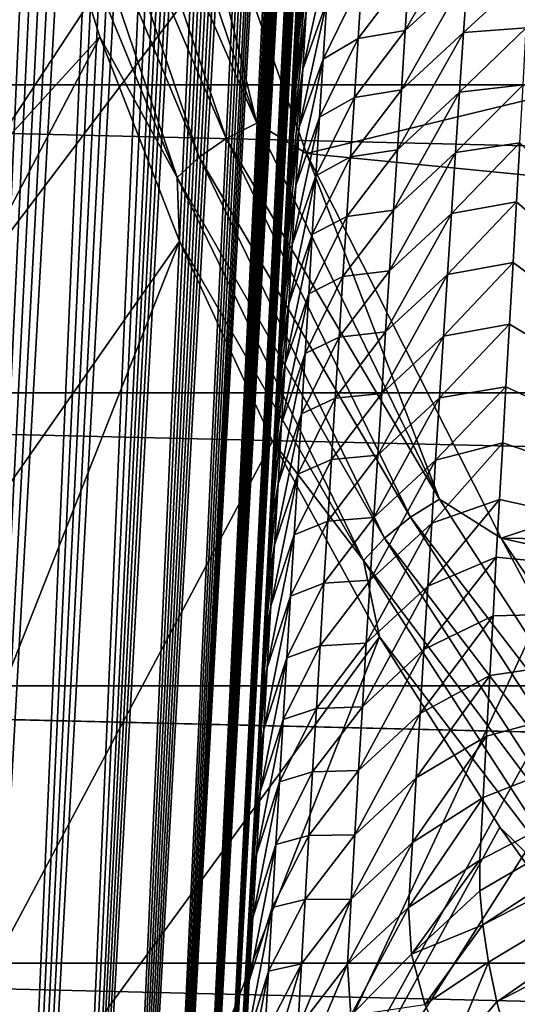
# Model space of a CAD drawing. Header units: metres. Extents: x -109 to 109, y -315 to 32.
# Tile 68 of 256: x -92.27 to -90.55, y -25.02 to -21.62. Entities that reach past the tile are written whole.
import ezdxf

# ---------------------------------------------------------------- set-up
doc = ezdxf.new("R2010")
doc.units = ezdxf.units.M
doc.layers.add('solid_K244242000C74_AAA', color=7, linetype='CONTINUOUS')

msp = doc.modelspace()

# ---------------------------------------------------------------- linework, layer by layer
at = {"layer": 'solid_K244242000C74_AAA'}
for points in [[(-90.014534, -22.251757, 20.432003), (-90.658249, -20.978737, 21.323381), (-90.015274, -8.867943, 1.320608)], [(-98.604401, -21.076445, -78.325066), (-96.500862, -23.082167, -78.325066), (-87.988182, -12.127944, -73.288864)], [(-96.500862, -23.082167, -78.325066), (-87.314743, -12.732114, -73.288864), (-87.988182, -12.127944, -73.288864)], [(-96.500862, -23.082167, -78.325066), (-94.216202, -24.878853, -78.325066), (-87.314743, -12.732114, -73.288864)], [(-94.216202, -24.878853, -78.325066), (-86.609581, -13.298938, -73.288864), (-87.314743, -12.732114, -73.288864)], [(-94.216202, -24.878853, -78.325066), (-85.874763, -13.826756, -73.288864), (-86.609581, -13.298938, -73.288864)], [(-94.216202, -24.878853, -78.325066), (-91.771088, -26.450235, -78.325066), (-85.874763, -13.826756, -73.288864)], [(-91.771088, -26.450235, -78.325066), (-85.11245, -14.314016, -73.288864), (-85.874763, -13.826756, -73.288864)], [(-92.734749, -31.987024, 68.056053), (-91.775185, -13.923113, 41.181446), (-91.827324, -13.924171, 40.906372)], [(-92.734749, -31.987024, 68.056053), (-91.724617, -13.929534, 41.470112), (-91.775185, -13.923113, 41.181446)], [(-92.734749, -31.987024, 68.056053), (-91.827324, -13.924171, 40.906372), (-91.880943, -13.932295, 40.644512)], [(-92.734749, -31.987024, 68.056053), (-92.481003, -31.324652, 68.355843), (-91.724617, -13.929534, 41.470112)], [(-92.734749, -31.987024, 68.056053), (-91.880943, -13.932295, 40.644512), (-91.935974, -13.947186, 40.395546)], [(-92.734749, -31.987024, 68.056053), (-91.935974, -13.947186, 40.395546), (-91.992386, -13.968916, 40.159569)], [(-92.481003, -31.324652, 68.355843), (-91.675644, -13.94329, 41.772221), (-91.724617, -13.929534, 41.470112)], [(-92.481003, -31.324652, 68.355843), (-91.628342, -13.96501, 42.088528), (-91.675644, -13.94329, 41.772221)], [(-93.016327, -32.620781, 67.739182), (-91.992386, -13.968916, 40.159569), (-92.049995, -13.996799, 39.936111)], [(-93.016327, -32.620781, 67.739182), (-92.734749, -31.987024, 68.056053), (-91.992386, -13.968916, 40.159569)], [(-92.481003, -31.324652, 68.355843), (-91.582748, -13.994642, 42.418934), (-91.628342, -13.96501, 42.088528)], [(-93.016327, -32.620781, 67.739182), (-92.049995, -13.996799, 39.936111), (-92.108826, -14.031004, 39.725166)], [(-92.481003, -31.324652, 68.355843), (-91.53891, -14.032505, 42.763851), (-91.582748, -13.994642, 42.418934)], [(-93.016327, -32.620781, 67.739182), (-92.108826, -14.031004, 39.725166), (-92.168648, -14.071029, 39.52668)], [(-92.481003, -31.324652, 68.355843), (-92.255585, -30.633236, 68.637871), (-91.53891, -14.032505, 42.763851)], [(-92.255585, -30.633236, 68.637871), (-91.496902, -14.079169, 43.123989), (-91.53891, -14.032505, 42.763851)], [(-93.016327, -32.620781, 67.739182), (-92.168648, -14.071029, 39.52668), (-92.229248, -14.116401, 39.340569)], [(-92.255585, -30.633236, 68.637871), (-91.456734, -14.134421, 43.499065), (-91.496902, -14.079169, 43.123989)], [(-93.016327, -32.620781, 67.739182), (-92.229248, -14.116401, 39.340569), (-92.290634, -14.167296, 39.166855)], [(-92.255585, -30.633236, 68.637871), (-91.431023, -14.176423, 43.757919), (-91.456734, -14.134421, 43.499065)], [(-92.255585, -30.633236, 68.637871), (-91.406189, -14.222763, 44.024078), (-91.431023, -14.176423, 43.757919)], [(-92.255585, -30.633236, 68.637871), (-91.382217, -14.273176, 44.297199), (-91.406189, -14.222763, 44.024078)], [(-92.255585, -30.633236, 68.637871), (-91.359131, -14.327918, 44.577595), (-91.382217, -14.273176, 44.297199)], [(-92.255585, -30.633236, 68.637871), (-92.059273, -29.912788, 68.90123), (-91.359131, -14.327918, 44.577595)], [(-92.059273, -29.912788, 68.90123), (-91.336975, -14.38732, 44.865688), (-91.359131, -14.327918, 44.577595)], [(-91.771088, -26.450235, -78.325066), (-84.324875, -14.759292, -73.288864), (-85.11245, -14.314016, -73.288864)], [(-92.059273, -29.912788, 68.90123), (-91.31575, -14.45146, 45.161579), (-91.336975, -14.38732, 44.865688)], [(-92.059273, -29.912788, 68.90123), (-91.295448, -14.520084, 45.464935), (-91.31575, -14.45146, 45.161579)], [(-92.059273, -29.912788, 68.90123), (-91.2761, -14.593557, 45.776207), (-91.295448, -14.520084, 45.464935)], [(-92.059273, -29.912788, 68.90123), (-91.257744, -14.672276, 46.095867), (-91.2761, -14.593557, 45.776207)], [(-92.059273, -29.912788, 68.90123), (-91.240379, -14.756166, 46.423832), (-91.257744, -14.672276, 46.095867)], [(-92.059273, -29.912788, 68.90123), (-91.224007, -14.845071, 46.759903), (-91.240379, -14.756166, 46.423832)], [(-91.771088, -26.450235, -78.325066), (-89.187675, -27.782076, -78.325066), (-84.324875, -14.759292, -73.288864)], [(-92.059273, -29.912788, 68.90123), (-91.892899, -29.163418, 69.145096), (-91.224007, -14.845071, 46.759903)], [(-91.892899, -29.163418, 69.145096), (-91.208656, -14.939462, 47.104622), (-91.224007, -14.845071, 46.759903)], [(-91.892899, -29.163418, 69.145096), (-91.194374, -15.039802, 47.458508), (-91.208656, -14.939462, 47.104622)], [(-91.892899, -29.163418, 69.145096), (-91.181137, -15.145789, 47.821236), (-91.194374, -15.039802, 47.458508)], [(-91.892899, -29.163418, 69.145096), (-91.168953, -15.257475, 48.192837), (-91.181137, -15.145789, 47.821236)], [(-91.892899, -29.163418, 69.145096), (-91.160538, -15.345319, 48.477726), (-91.168953, -15.257475, 48.192837)], [(-91.892899, -29.163418, 69.145096), (-91.152771, -15.436923, 48.7682), (-91.160538, -15.345319, 48.477726)], [(-91.892899, -29.163418, 69.145096), (-91.145638, -15.532283, 49.064262), (-91.152771, -15.436923, 48.7682)], [(-91.892899, -29.163418, 69.145096), (-91.757271, -28.384418, 69.368095), (-91.145638, -15.532283, 49.064262)], [(-91.757271, -28.384418, 69.368095), (-91.139114, -15.631063, 49.365555), (-91.145638, -15.532283, 49.064262)], [(-91.757271, -28.384418, 69.368095), (-91.133224, -15.733521, 49.672329), (-91.139114, -15.631063, 49.365555)], [(-91.757271, -28.384418, 69.368095), (-91.127998, -15.83994, 49.984875), (-91.133224, -15.733521, 49.672329)], [(-91.757271, -28.384418, 69.368095), (-91.123444, -15.950604, 50.303474), (-91.127998, -15.83994, 49.984875)], [(-91.757271, -28.384418, 69.368095), (-91.119576, -16.065567, 50.628185), (-91.123444, -15.950604, 50.303474)], [(-91.757271, -28.384418, 69.368095), (-91.116341, -16.184387, 50.958572), (-91.119576, -16.065567, 50.628185)], [(-91.757271, -28.384418, 69.368095), (-91.113777, -16.307348, 51.294899), (-91.116341, -16.184387, 50.958572)], [(-91.757271, -28.384418, 69.368095), (-91.1119, -16.43479, 51.637482), (-91.113777, -16.307348, 51.294899)], [(-91.757271, -28.384418, 69.368095), (-91.110741, -16.567055, 51.986637), (-91.1119, -16.43479, 51.637482)], [(-91.757271, -28.384418, 69.368095), (-91.653458, -27.576309, 69.569267), (-91.110741, -16.567055, 51.986637)], [(-91.653458, -27.576309, 69.569267), (-91.110298, -16.704269, 52.342491), (-91.110741, -16.567055, 51.986637)], [(-91.653458, -27.576309, 69.569267), (-91.110527, -16.845873, 52.704533), (-91.110298, -16.704269, 52.342491)], [(-91.653458, -27.576309, 69.569267), (-91.111435, -16.992165, 53.073009), (-91.110527, -16.845873, 52.704533)], [(-91.653458, -27.576309, 69.569267), (-91.113068, -17.143559, 53.448288), (-91.111435, -16.992165, 53.073009)], [(-91.653458, -27.576309, 69.569267), (-91.114906, -17.268625, 53.753639), (-91.113068, -17.143559, 53.448288)], [(-91.653458, -27.576309, 69.569267), (-91.117233, -17.397423, 54.063744), (-91.114906, -17.268625, 53.753639)], [(-91.653458, -27.576309, 69.569267), (-91.12001, -17.529573, 54.378288), (-91.117233, -17.397423, 54.063744)], [(-91.653458, -27.576309, 69.569267), (-91.123222, -17.664953, 54.697159), (-91.12001, -17.529573, 54.378288)], [(-91.653458, -27.576309, 69.569267), (-91.126892, -17.803816, 55.020565), (-91.123222, -17.664953, 54.697159)], [(-91.653458, -27.576309, 69.569267), (-91.131035, -17.946421, 55.348701), (-91.126892, -17.803816, 55.020565)], [(-91.653458, -27.576309, 69.569267), (-91.582436, -26.737772, 69.746635), (-91.131035, -17.946421, 55.348701)], [(-91.582436, -26.737772, 69.746635), (-91.135658, -18.093023, 55.681778), (-91.131035, -17.946421, 55.348701)], [(-91.582436, -26.737772, 69.746635), (-91.140778, -18.243883, 56.019997), (-91.135658, -18.093023, 55.681778)], [(-91.582436, -26.737772, 69.746635), (-91.146378, -18.398901, 56.363289), (-91.140778, -18.243883, 56.019997)], [(-91.582436, -26.737772, 69.746635), (-91.15242, -18.557556, 56.711258), (-91.146378, -18.398901, 56.363289)], [(-91.582436, -26.737772, 69.746635), (-91.158913, -18.720135, 57.064106), (-91.15242, -18.557556, 56.711258)], [(-91.582436, -26.737772, 69.746635), (-91.165878, -18.886953, 57.422062), (-91.158913, -18.720135, 57.064106)], [(-91.582436, -26.737772, 69.746635), (-91.173325, -19.058327, 57.785355), (-91.165878, -18.886953, 57.422062)], [(-91.582436, -26.737772, 69.746635), (-91.181259, -19.234573, 58.154213), (-91.173325, -19.058327, 57.785355)], [(-91.582436, -26.737772, 69.746635), (-91.189705, -19.415878, 58.528782), (-91.181259, -19.234573, 58.154213)], [(-91.582436, -26.737772, 69.746635), (-91.197067, -19.570248, 58.844875), (-91.189705, -19.415878, 58.528782)], [(-91.582436, -26.737772, 69.746635), (-91.204742, -19.72765, 59.164597), (-91.197067, -19.570248, 58.844875)], [(-91.582436, -26.737772, 69.746635), (-91.21273, -19.888309, 59.488091), (-91.204742, -19.72765, 59.164597)], [(-91.582436, -26.737772, 69.746635), (-91.221046, -20.05246, 59.815506), (-91.21273, -19.888309, 59.488091)], [(-91.582436, -26.737772, 69.746635), (-91.229683, -20.220325, 60.146992), (-91.221046, -20.05246, 59.815506)], [(-91.582436, -26.737772, 69.746635), (-91.545441, -25.870241, 69.89946), (-91.229683, -20.220325, 60.146992)], [(-91.545441, -25.870241, 69.89946), (-91.238663, -20.392138, 60.4827), (-91.229683, -20.220325, 60.146992)], [(-94.699112, -24.639879, 29.074095), (-92.398438, -20.231138, 24.183578), (-92.221962, -20.957876, 23.674713)], [(-91.545441, -25.870241, 69.89946), (-91.247986, -20.568121, 60.822777), (-91.238663, -20.392138, 60.4827)], [(-91.545441, -25.870241, 69.89946), (-91.257629, -20.748011, 61.167065), (-91.247986, -20.568121, 60.822777)], [(-92.019791, -20.668493, 23.561768), (-91.911057, -20.625063, 23.54147), (-91.453949, -21.973667, 22.597166)], [(-91.453949, -21.973667, 22.597166), (-91.911057, -20.625063, 23.54147), (-91.76889, -20.694929, 23.475344)], [(-92.115875, -20.724039, 23.604221), (-92.019791, -20.668493, 23.561768), (-91.559456, -22.026613, 22.610802)], [(-91.559456, -22.026613, 22.610802), (-92.019791, -20.668493, 23.561768), (-91.453949, -21.973667, 22.597166)], [(-91.281967, -22.078428, 22.506607), (-91.76889, -20.694929, 23.475344), (-88.246117, -21.340343, 23.02342)], [(-91.453949, -21.973667, 22.597166), (-91.76889, -20.694929, 23.475344), (-91.281967, -22.078428, 22.506607)], [(-100.418877, -20.725933, -83.82), (-52.58112, -20.725933, -83.82), (-53.594254, -21.840445, -83.82)], [(-100.418877, -20.725933, -83.82), (-53.594254, -21.840445, -83.82), (-99.405746, -21.840445, -83.82)], [(-92.193893, -20.788565, 23.666433), (-92.115875, -20.724039, 23.604221), (-91.652695, -22.090567, 22.647367)], [(-91.652695, -22.090567, 22.647367), (-92.115875, -20.724039, 23.604221), (-91.559456, -22.026613, 22.610802)], [(-91.545441, -25.870241, 69.89946), (-91.267563, -20.931282, 61.515236), (-91.257629, -20.748011, 61.167065)], [(-91.728401, -22.161921, 22.704798), (-92.221962, -20.957876, 23.674713), (-92.193893, -20.788565, 23.666433)], [(-91.728401, -22.161921, 22.704798), (-92.193893, -20.788565, 23.666433), (-91.652695, -22.090567, 22.647367)], [(-91.545441, -25.870241, 69.89946), (-91.277794, -21.118212, 61.867451), (-91.267563, -20.931282, 61.515236)], [(-94.699112, -24.639879, 29.074095), (-92.221962, -20.957876, 23.674713), (-91.996025, -21.675364, 23.172321)], [(-91.728401, -22.161921, 22.704798), (-91.996025, -21.675364, 23.172321), (-92.221962, -20.957876, 23.674713)], [(-90.631042, -21.138788, 21.568554), (-90.658249, -20.978737, 21.323381), (-90.014534, -22.251757, 20.432003)], [(-91.545441, -25.870241, 69.89946), (-91.288322, -21.309092, 62.223881), (-91.277794, -21.118212, 61.867451)], [(-89.988564, -22.409361, 20.678888), (-90.631042, -21.138788, 21.568554), (-90.014534, -22.251757, 20.432003)], [(-90.550369, -21.277218, 21.81547), (-90.631042, -21.138788, 21.568554), (-89.988564, -22.409361, 20.678888)], [(-90.940346, -21.65275, 65.26487), (-90.724655, -21.453588, 65.388771), (-90.710602, -21.24914, 65.028755)], [(-90.926697, -21.448368, 64.905693), (-90.940346, -21.65275, 65.26487), (-90.710602, -21.24914, 65.028755)], [(-91.545441, -25.870241, 69.89946), (-91.299171, -21.50421, 62.58469), (-91.288322, -21.309092, 62.223881)], [(-91.281967, -22.078428, 22.506607), (-88.246117, -21.340343, 23.02342), (-87.670311, -22.43379, 22.257782)], [(-91.294922, -21.786774, 63.749054), (-91.211548, -21.552599, 63.959408), (-91.199158, -21.354408, 63.603004)], [(-91.283058, -21.587435, 63.390369), (-91.294922, -21.786774, 63.749054), (-91.199158, -21.354408, 63.603004)], [(-91.271301, -21.389507, 63.030918), (-91.308723, -21.675047, 62.897575), (-91.31852, -21.849394, 63.213905)], [(-91.271301, -21.389507, 63.030918), (-91.31852, -21.849394, 63.213905), (-91.283058, -21.587435, 63.390369)], [(-91.271301, -21.389507, 63.030918), (-91.299171, -21.50421, 62.58469), (-91.308723, -21.675047, 62.897575)], [(-91.103203, -21.680292, 64.776756), (-90.940346, -21.65275, 65.26487), (-90.926697, -21.448368, 64.905693)], [(-91.090073, -21.477758, 64.418236), (-91.103203, -21.680292, 64.776756), (-90.926697, -21.448368, 64.905693)], [(-91.090073, -21.477758, 64.418236), (-91.211548, -21.552599, 63.959408), (-91.223999, -21.752172, 64.315048)], [(-91.090073, -21.477758, 64.418236), (-91.223999, -21.752172, 64.315048), (-91.103203, -21.680292, 64.776756)], [(-90.953979, -21.858532, 65.623238), (-90.738686, -21.659454, 65.747955), (-90.724655, -21.453588, 65.388771)], [(-90.940346, -21.65275, 65.26487), (-90.953979, -21.858532, 65.623238), (-90.724655, -21.453588, 65.388771)], [(-90.738686, -21.659454, 65.747955), (-90.522507, -21.643999, 66.083862), (-90.512161, -21.451445, 65.745117)], [(-90.724655, -21.453588, 65.388771), (-90.738686, -21.659454, 65.747955), (-90.512161, -21.451445, 65.745117)], [(-91.545441, -25.870241, 69.89946), (-91.308723, -21.675047, 62.897575), (-91.299171, -21.50421, 62.58469)], [(-91.306877, -21.987514, 64.106972), (-91.223999, -21.752172, 64.315048), (-91.211548, -21.552599, 63.959408)], [(-91.294922, -21.786774, 63.749054), (-91.306877, -21.987514, 64.106972), (-91.211548, -21.552599, 63.959408)], [(-91.283058, -21.587435, 63.390369), (-91.31852, -21.849394, 63.213905), (-91.328552, -22.027433, 63.533794)], [(-91.283058, -21.587435, 63.390369), (-91.328552, -22.027433, 63.533794), (-91.294922, -21.786774, 63.749054)], [(-91.116364, -21.88422, 65.134483), (-90.953979, -21.858532, 65.623238), (-90.940346, -21.65275, 65.26487)], [(-91.103203, -21.680292, 64.776756), (-91.116364, -21.88422, 65.134483), (-90.940346, -21.65275, 65.26487)], [(-90.752686, -21.866728, 66.106316), (-90.533234, -21.840519, 66.426193), (-90.522507, -21.643999, 66.083862)], [(-90.738686, -21.659454, 65.747955), (-90.752686, -21.866728, 66.106316), (-90.522507, -21.643999, 66.083862)], [(-94.283287, -26.043947, 28.090956), (-94.699112, -24.639879, 29.074095), (-91.996025, -21.675364, 23.172321)], [(-94.283287, -26.043947, 28.090956), (-91.996025, -21.675364, 23.172321), (-91.721329, -22.381346, 22.677988)], [(-91.728401, -22.161921, 22.704798), (-91.721329, -22.381346, 22.677988), (-91.996025, -21.675364, 23.172321)], [(-91.545441, -25.870241, 69.89946), (-91.31852, -21.849394, 63.213905), (-91.308723, -21.675047, 62.897575)], [(-91.103203, -21.680292, 64.776756), (-91.223999, -21.752172, 64.315048), (-91.236511, -21.953119, 64.669914)], [(-91.103203, -21.680292, 64.776756), (-91.236511, -21.953119, 64.669914), (-91.116364, -21.88422, 65.134483)], [(-90.967606, -22.065706, 65.980789), (-90.752686, -21.866728, 66.106316), (-90.738686, -21.659454, 65.747955)], [(-90.953979, -21.858532, 65.623238), (-90.967606, -22.065706, 65.980789), (-90.738686, -21.659454, 65.747955)], [(-91.318916, -22.189648, 64.464119), (-91.236511, -21.953119, 64.669914), (-91.223999, -21.752172, 64.315048)], [(-91.306877, -21.987514, 64.106972), (-91.318916, -22.189648, 64.464119), (-91.223999, -21.752172, 64.315048)], [(-91.294922, -21.786774, 63.749054), (-91.328552, -22.027433, 63.533794), (-91.338814, -22.208961, 63.857136)], [(-91.294922, -21.786774, 63.749054), (-91.338814, -22.208961, 63.857136), (-91.306877, -21.987514, 64.106972)], [(-99.405746, -21.840445, -83.82), (-53.594254, -21.840445, -83.82), (-54.659698, -22.90588, -83.82)], [(-99.405746, -21.840445, -83.82), (-54.659698, -22.90588, -83.82), (-98.340302, -22.90588, -83.82)], [(-91.545441, -25.870241, 69.89946), (-91.328552, -22.027433, 63.533794), (-91.31852, -21.849394, 63.213905)], [(-91.129532, -22.089531, 65.491409), (-90.967606, -22.065706, 65.980789), (-90.953979, -21.858532, 65.623238)], [(-91.116364, -21.88422, 65.134483), (-91.129532, -22.089531, 65.491409), (-90.953979, -21.858532, 65.623238)], [(-90.76664, -22.075397, 66.463844), (-90.544373, -22.041174, 66.772224), (-90.533234, -21.840519, 66.426193)], [(-90.752686, -21.866728, 66.106316), (-90.76664, -22.075397, 66.463844), (-90.533234, -21.840519, 66.426193)], [(-91.116364, -21.88422, 65.134483), (-91.236511, -21.953119, 64.669914), (-91.249069, -22.15543, 65.02401)], [(-91.116364, -21.88422, 65.134483), (-91.249069, -22.15543, 65.02401), (-91.129532, -22.089531, 65.491409)], [(-90.981209, -22.274261, 66.337524), (-90.76664, -22.075397, 66.463844), (-90.752686, -21.866728, 66.106316)], [(-90.967606, -22.065706, 65.980789), (-90.981209, -22.274261, 66.337524), (-90.752686, -21.866728, 66.106316)], [(-91.331024, -22.393162, 64.820496), (-91.249069, -22.15543, 65.02401), (-91.236511, -21.953119, 64.669914)], [(-91.318916, -22.189648, 64.464119), (-91.331024, -22.393162, 64.820496), (-91.236511, -21.953119, 64.669914)], [(-91.559456, -22.026613, 22.610802), (-91.453949, -21.973667, 22.597166), (-90.821526, -23.273884, 21.686745)], [(-90.821526, -23.273884, 21.686745), (-91.453949, -21.973667, 22.597166), (-91.281967, -22.078428, 22.506607)], [(-91.306877, -21.987514, 64.106972), (-91.338814, -22.208961, 63.857136), (-91.349274, -22.393377, 64.183601)], [(-91.306877, -21.987514, 64.106972), (-91.349274, -22.393377, 64.183601), (-91.318916, -22.189648, 64.464119)], [(-91.652695, -22.090567, 22.647367), (-91.559456, -22.026613, 22.610802), (-90.922569, -23.336002, 21.693956)], [(-90.922569, -23.336002, 21.693956), (-91.559456, -22.026613, 22.610802), (-90.821526, -23.273884, 21.686745)], [(-91.545441, -25.870241, 69.89946), (-91.338814, -22.208961, 63.857136), (-91.328552, -22.027433, 63.533794)], [(-90.78054, -22.285454, 66.820549), (-90.555954, -22.246119, 67.122086), (-90.544373, -22.041174, 66.772224)], [(-90.76664, -22.075397, 66.463844), (-90.78054, -22.285454, 66.820549), (-90.544373, -22.041174, 66.772224)], [(-90.544373, -22.041174, 66.772224), (-90.555954, -22.246119, 67.122086), (-88.974266, -23.635891, 71.424561)], [(-91.728401, -22.161921, 22.704798), (-91.652695, -22.090567, 22.647367), (-91.011864, -23.408064, 21.724846)], [(-91.011864, -23.408064, 21.724846), (-91.652695, -22.090567, 22.647367), (-90.922569, -23.336002, 21.693956)], [(-90.609039, -23.408249, 21.575459), (-91.281967, -22.078428, 22.506607), (-87.670311, -22.43379, 22.257782)], [(-90.821526, -23.273884, 21.686745), (-91.281967, -22.078428, 22.506607), (-90.609039, -23.408249, 21.575459)], [(-91.129532, -22.089531, 65.491409), (-91.249069, -22.15543, 65.02401), (-91.261658, -22.359093, 65.377335)], [(-91.129532, -22.089531, 65.491409), (-91.261658, -22.359093, 65.377335), (-91.142708, -22.296217, 65.847542)], [(-91.142708, -22.296217, 65.847542), (-90.981209, -22.274261, 66.337524), (-90.967606, -22.065706, 65.980789)], [(-91.129532, -22.089531, 65.491409), (-91.142708, -22.296217, 65.847542), (-90.967606, -22.065706, 65.980789)], [(-90.994774, -22.484188, 66.693451), (-90.78054, -22.285454, 66.820549), (-90.76664, -22.075397, 66.463844)], [(-90.981209, -22.274261, 66.337524), (-90.994774, -22.484188, 66.693451), (-90.76664, -22.075397, 66.463844)], [(-91.084366, -23.485998, 21.777668), (-91.721329, -22.381346, 22.677988), (-91.728401, -22.161921, 22.704798)], [(-91.084366, -23.485998, 21.777668), (-91.728401, -22.161921, 22.704798), (-91.011864, -23.408064, 21.724846)], [(-91.343201, -22.598047, 65.176094), (-91.261658, -22.359093, 65.377335), (-91.249069, -22.15543, 65.02401)], [(-91.331024, -22.393162, 64.820496), (-91.343201, -22.598047, 65.176094), (-91.249069, -22.15543, 65.02401)], [(-91.318916, -22.189648, 64.464119), (-91.349274, -22.393377, 64.183601), (-91.35994, -22.580889, 64.513298)], [(-91.318916, -22.189648, 64.464119), (-91.35994, -22.580889, 64.513298), (-91.331024, -22.393162, 64.820496)], [(-91.545441, -25.870241, 69.89946), (-91.349274, -22.393377, 64.183601), (-91.338814, -22.208961, 63.857136)], [(-90.794388, -22.496889, 67.176422), (-90.567856, -22.455164, 67.475487), (-90.555954, -22.246119, 67.122086)], [(-90.78054, -22.285454, 66.820549), (-90.794388, -22.496889, 67.176422), (-90.555954, -22.246119, 67.122086)], [(-90.555954, -22.246119, 67.122086), (-90.567856, -22.455164, 67.475487), (-88.974266, -23.635891, 71.424561)], [(-91.142708, -22.296217, 65.847542), (-91.261658, -22.359093, 65.377335), (-91.274284, -22.564098, 65.729889)], [(-91.142708, -22.296217, 65.847542), (-91.274284, -22.564098, 65.729889), (-91.155891, -22.504267, 66.202881)], [(-91.155891, -22.504267, 66.202881), (-90.994774, -22.484188, 66.693451), (-90.981209, -22.274261, 66.337524)], [(-91.142708, -22.296217, 65.847542), (-91.155891, -22.504267, 66.202881), (-90.981209, -22.274261, 66.337524)], [(-91.008308, -22.695478, 67.048561), (-90.794388, -22.496889, 67.176422), (-90.78054, -22.285454, 66.820549)], [(-90.994774, -22.484188, 66.693451), (-91.008308, -22.695478, 67.048561), (-90.78054, -22.285454, 66.820549)], [(-91.355438, -22.804295, 65.530914), (-91.274284, -22.564098, 65.729889), (-91.261658, -22.359093, 65.377335)], [(-91.343201, -22.598047, 65.176094), (-91.355438, -22.804295, 65.530914), (-91.261658, -22.359093, 65.377335)], [(-93.706413, -27.409283, 27.134937), (-94.283287, -26.043947, 28.090956), (-91.721329, -22.381346, 22.677988)], [(-93.706413, -27.409283, 27.134937), (-91.721329, -22.381346, 22.677988), (-91.398743, -23.073599, 22.193266)], [(-91.084366, -23.485998, 21.777668), (-91.398743, -23.073599, 22.193266), (-91.721329, -22.381346, 22.677988)], [(-91.545441, -25.870241, 69.89946), (-91.35994, -22.580889, 64.513298), (-91.349274, -22.393377, 64.183601)], [(-91.331024, -22.393162, 64.820496), (-91.35994, -22.580889, 64.513298), (-91.370811, -22.77173, 64.846336)], [(-91.331024, -22.393162, 64.820496), (-91.370811, -22.77173, 64.846336), (-91.343201, -22.598047, 65.176094)], [(-90.609039, -23.408249, 21.575459), (-87.670311, -22.43379, 22.257782), (-86.943535, -23.464947, 21.535757)], [(-90.808174, -22.709696, 67.531464), (-90.580002, -22.668228, 67.832245), (-90.567856, -22.455164, 67.475487)], [(-90.794388, -22.496889, 67.176422), (-90.808174, -22.709696, 67.531464), (-90.567856, -22.455164, 67.475487)], [(-90.567856, -22.455164, 67.475487), (-90.580002, -22.668228, 67.832245), (-88.974266, -23.635891, 71.424561)], [(-91.155891, -22.504267, 66.202881), (-91.274284, -22.564098, 65.729889), (-91.286934, -22.770437, 66.081665)], [(-91.155891, -22.504267, 66.202881), (-91.286934, -22.770437, 66.081665), (-91.16906, -22.713671, 66.557419)], [(-91.16906, -22.713671, 66.557419), (-91.008308, -22.695478, 67.048561), (-90.994774, -22.484188, 66.693451)], [(-91.155891, -22.504267, 66.202881), (-91.16906, -22.713671, 66.557419), (-90.994774, -22.484188, 66.693451)], [(-91.021797, -22.908123, 67.402855), (-90.808174, -22.709696, 67.531464), (-90.794388, -22.496889, 67.176422)], [(-91.008308, -22.695478, 67.048561), (-91.021797, -22.908123, 67.402855), (-90.794388, -22.496889, 67.176422)], [(-91.367729, -23.011892, 65.884964), (-91.286934, -22.770437, 66.081665), (-91.274284, -22.564098, 65.729889)], [(-91.355438, -22.804295, 65.530914), (-91.367729, -23.011892, 65.884964), (-91.274284, -22.564098, 65.729889)], [(-91.545441, -25.870241, 69.89946), (-91.370811, -22.77173, 64.846336), (-91.35994, -22.580889, 64.513298)], [(-91.343201, -22.598047, 65.176094), (-91.370811, -22.77173, 64.846336), (-91.381889, -22.966141, 65.182846)], [(-91.343201, -22.598047, 65.176094), (-91.381889, -22.966141, 65.182846), (-91.355438, -22.804295, 65.530914)], [(-90.821892, -22.92387, 67.885674), (-90.592369, -22.885342, 68.192345), (-90.580002, -22.668228, 67.832245)], [(-90.808174, -22.709696, 67.531464), (-90.821892, -22.92387, 67.885674), (-90.580002, -22.668228, 67.832245)], [(-90.580002, -22.668228, 67.832245), (-90.592369, -22.885342, 68.192345), (-88.974266, -23.635891, 71.424561)], [(-91.182213, -22.924419, 66.911156), (-91.021797, -22.908123, 67.402855), (-91.008308, -22.695478, 67.048561)], [(-91.16906, -22.713671, 66.557419), (-91.182213, -22.924419, 66.911156), (-91.008308, -22.695478, 67.048561)], [(-91.03524, -23.122118, 67.756332), (-90.821892, -22.92387, 67.885674), (-90.808174, -22.709696, 67.531464)], [(-91.021797, -22.908123, 67.402855), (-91.03524, -23.122118, 67.756332), (-90.808174, -22.709696, 67.531464)], [(-91.16906, -22.713671, 66.557419), (-91.286934, -22.770437, 66.081665), (-91.299591, -22.9781, 66.432671)], [(-91.16906, -22.713671, 66.557419), (-91.299591, -22.9781, 66.432671), (-91.182213, -22.924419, 66.911156)], [(-91.545441, -25.870241, 69.89946), (-91.381889, -22.966141, 65.182846), (-91.370811, -22.77173, 64.846336)], [(-91.380058, -23.220833, 66.238235), (-91.299591, -22.9781, 66.432671), (-91.286934, -22.770437, 66.081665)], [(-91.367729, -23.011892, 65.884964), (-91.380058, -23.220833, 66.238235), (-91.286934, -22.770437, 66.081665)], [(-91.355438, -22.804295, 65.530914), (-91.381889, -22.966141, 65.182846), (-91.393196, -23.164356, 65.522942)], [(-91.355438, -22.804295, 65.530914), (-91.393196, -23.164356, 65.522942), (-91.367729, -23.011892, 65.884964)], [(-98.340302, -22.90588, -83.82), (-54.659698, -22.90588, -83.82), (-55.774109, -23.918919, -83.82)], [(-98.340302, -22.90588, -83.82), (-55.774109, -23.918919, -83.82), (-97.225891, -23.918919, -83.82)], [(-91.195343, -23.136509, 67.264091), (-91.03524, -23.122118, 67.756332), (-91.021797, -22.908123, 67.402855)], [(-91.182213, -22.924419, 66.911156), (-91.195343, -23.136509, 67.264091), (-91.021797, -22.908123, 67.402855)], [(-90.835541, -23.139402, 68.239052), (-90.603363, -23.078669, 68.510162), (-90.592369, -22.885342, 68.192345)], [(-90.821892, -22.92387, 67.885674), (-90.835541, -23.139402, 68.239052), (-90.592369, -22.885342, 68.192345)], [(-90.592369, -22.885342, 68.192345), (-90.603363, -23.078669, 68.510162), (-88.974266, -23.635891, 71.424561)], [(-91.182213, -22.924419, 66.911156), (-91.299591, -22.9781, 66.432671), (-91.312263, -23.187077, 66.782898)], [(-91.182213, -22.924419, 66.911156), (-91.312263, -23.187077, 66.782898), (-91.195343, -23.136509, 67.264091)], [(-91.04863, -23.33746, 68.108994), (-90.835541, -23.139402, 68.239052), (-90.821892, -22.92387, 67.885674)], [(-91.03524, -23.122118, 67.756332), (-91.04863, -23.33746, 68.108994), (-90.821892, -22.92387, 67.885674)], [(-91.545441, -25.870241, 69.89946), (-91.393196, -23.164356, 65.522942), (-91.381889, -22.966141, 65.182846)], [(-91.392418, -23.431105, 66.590721), (-91.312263, -23.187077, 66.782898), (-91.299591, -22.9781, 66.432671)], [(-91.380058, -23.220833, 66.238235), (-91.392418, -23.431105, 66.590721), (-91.299591, -22.9781, 66.432671)], [(-91.367729, -23.011892, 65.884964), (-91.393196, -23.164356, 65.522942), (-91.404724, -23.366611, 65.866753)], [(-91.367729, -23.011892, 65.884964), (-91.404724, -23.366611, 65.866753), (-91.380058, -23.220833, 66.238235)], [(-93.706413, -27.409283, 27.134937), (-91.398743, -23.073599, 22.193266), (-91.029282, -23.749949, 21.719683)], [(-91.084366, -23.485998, 21.777668), (-91.029282, -23.749949, 21.719683), (-91.398743, -23.073599, 22.193266)], [(-90.849113, -23.356289, 68.591599), (-90.614479, -23.275148, 68.83049), (-90.603363, -23.078669, 68.510162)], [(-90.835541, -23.139402, 68.239052), (-90.849113, -23.356289, 68.591599), (-90.603363, -23.078669, 68.510162)], [(-90.603363, -23.078669, 68.510162), (-90.614479, -23.275148, 68.83049), (-88.974266, -23.635891, 71.424561)], [(-91.195343, -23.136509, 67.264091), (-91.312263, -23.187077, 66.782898), (-91.324936, -23.397364, 67.132347)], [(-91.195343, -23.136509, 67.264091), (-91.324936, -23.397364, 67.132347), (-91.20845, -23.34993, 67.616219)], [(-91.20845, -23.34993, 67.616219), (-91.04863, -23.33746, 68.108994), (-91.03524, -23.122118, 67.756332)], [(-91.195343, -23.136509, 67.264091), (-91.20845, -23.34993, 67.616219), (-91.03524, -23.122118, 67.756332)], [(-91.061966, -23.554138, 68.460823), (-90.849113, -23.356289, 68.591599), (-90.835541, -23.139402, 68.239052)], [(-91.04863, -23.33746, 68.108994), (-91.061966, -23.554138, 68.460823), (-90.835541, -23.139402, 68.239052)], [(-91.545441, -25.870241, 69.89946), (-91.404724, -23.366611, 65.866753), (-91.393196, -23.164356, 65.522942)], [(-91.404808, -23.642702, 66.942421), (-91.324936, -23.397364, 67.132347), (-91.312263, -23.187077, 66.782898)], [(-91.392418, -23.431105, 66.590721), (-91.404808, -23.642702, 66.942421), (-91.312263, -23.187077, 66.782898)], [(-91.380058, -23.220833, 66.238235), (-91.404724, -23.366611, 65.866753), (-91.416481, -23.573143, 66.214378)], [(-91.380058, -23.220833, 66.238235), (-91.416481, -23.573143, 66.214378), (-91.392418, -23.431105, 66.590721)], [(-90.922569, -23.336002, 21.693956), (-90.821526, -23.273884, 21.686745), (-90.021194, -24.510466, 20.820881)], [(-90.862602, -23.574526, 68.943306), (-90.625725, -23.474804, 69.153328), (-90.614479, -23.275148, 68.83049)], [(-90.849113, -23.356289, 68.591599), (-90.862602, -23.574526, 68.943306), (-90.614479, -23.275148, 68.83049)], [(-90.021194, -24.510466, 20.820881), (-90.821526, -23.273884, 21.686745), (-90.609039, -23.408249, 21.575459)], [(-90.614479, -23.275148, 68.83049), (-90.625725, -23.474804, 69.153328), (-88.974266, -23.635891, 71.424561)], [(-91.20845, -23.34993, 67.616219), (-91.324936, -23.397364, 67.132347), (-91.337608, -23.608953, 67.48101)], [(-91.20845, -23.34993, 67.616219), (-91.337608, -23.608953, 67.48101), (-91.221535, -23.564678, 67.967545)], [(-91.221535, -23.564678, 67.967545), (-91.061966, -23.554138, 68.460823), (-91.04863, -23.33746, 68.108994)], [(-91.20845, -23.34993, 67.616219), (-91.221535, -23.564678, 67.967545), (-91.04863, -23.33746, 68.108994)], [(-91.075241, -23.772148, 68.811836), (-90.862602, -23.574526, 68.943306), (-90.849113, -23.356289, 68.591599)], [(-91.061966, -23.554138, 68.460823), (-91.075241, -23.772148, 68.811836), (-90.849113, -23.356289, 68.591599)], [(-91.011864, -23.408064, 21.724846), (-90.922569, -23.336002, 21.693956), (-90.116592, -24.581308, 20.821983)], [(-90.116592, -24.581308, 20.821983), (-90.922569, -23.336002, 21.693956), (-90.021194, -24.510466, 20.820881)], [(-91.545441, -25.870241, 69.89946), (-91.416481, -23.573143, 66.214378), (-91.404724, -23.366611, 65.866753)], [(-91.417229, -23.855621, 67.293335), (-91.337608, -23.608953, 67.48101), (-91.324936, -23.397364, 67.132347)], [(-91.404808, -23.642702, 66.942421), (-91.417229, -23.855621, 67.293335), (-91.324936, -23.397364, 67.132347)], [(-91.084366, -23.485998, 21.777668), (-91.011864, -23.408064, 21.724846), (-90.200897, -24.661079, 20.847475)], [(-90.200897, -24.661079, 20.847475), (-91.011864, -23.408064, 21.724846), (-90.116592, -24.581308, 20.821983)], [(-90.609039, -23.408249, 21.575459), (-86.943535, -23.464947, 21.535757), (-86.075653, -24.419889, 20.8671)], [(-89.758789, -24.667532, 20.693697), (-90.609039, -23.408249, 21.575459), (-86.075653, -24.419889, 20.8671)], [(-90.021194, -24.510466, 20.820881), (-90.609039, -23.408249, 21.575459), (-89.758789, -24.667532, 20.693697)], [(-91.392418, -23.431105, 66.590721), (-91.416481, -23.573143, 66.214378), (-91.428467, -23.784187, 66.565964)], [(-91.392418, -23.431105, 66.590721), (-91.428467, -23.784187, 66.565964), (-91.404808, -23.642702, 66.942421)], [(-90.269341, -24.745275, 20.895914), (-91.029282, -23.749949, 21.719683), (-91.084366, -23.485998, 21.777668)], [(-90.269341, -24.745275, 20.895914), (-91.084366, -23.485998, 21.777668), (-90.200897, -24.661079, 20.847475)], [(-90.876007, -23.794104, 69.294167), (-90.637062, -23.67766, 69.478645), (-90.625725, -23.474804, 69.153328)], [(-90.862602, -23.574526, 68.943306), (-90.876007, -23.794104, 69.294167), (-90.625725, -23.474804, 69.153328)], [(-90.625725, -23.474804, 69.153328), (-90.637062, -23.67766, 69.478645), (-88.974266, -23.635891, 71.424561)], [(-91.234581, -23.780748, 68.318062), (-91.075241, -23.772148, 68.811836), (-91.061966, -23.554138, 68.460823)], [(-91.221535, -23.564678, 67.967545), (-91.234581, -23.780748, 68.318062), (-91.061966, -23.554138, 68.460823)], [(-91.545441, -25.870241, 69.89946), (-91.428467, -23.784187, 66.565964), (-91.416481, -23.573143, 66.214378)], [(-91.221535, -23.564678, 67.967545), (-91.337608, -23.608953, 67.48101), (-91.350273, -23.821842, 67.828888)], [(-91.221535, -23.564678, 67.967545), (-91.350273, -23.821842, 67.828888), (-91.234581, -23.780748, 68.318062)], [(-91.088448, -23.991488, 69.162018), (-90.876007, -23.794104, 69.294167), (-90.862602, -23.574526, 68.943306)], [(-91.075241, -23.772148, 68.811836), (-91.088448, -23.991488, 69.162018), (-90.862602, -23.574526, 68.943306)], [(-91.429665, -24.069853, 67.643456), (-91.350273, -23.821842, 67.828888), (-91.337608, -23.608953, 67.48101)], [(-91.417229, -23.855621, 67.293335), (-91.429665, -24.069853, 67.643456), (-91.337608, -23.608953, 67.48101)], [(-91.404808, -23.642702, 66.942421), (-91.428467, -23.784187, 66.565964), (-91.440681, -23.999672, 66.921448)], [(-91.404808, -23.642702, 66.942421), (-91.440681, -23.999672, 66.921448), (-91.417229, -23.855621, 67.293335)], [(-90.671509, -24.305664, 70.469337), (-90.683067, -24.521559, 70.804405), (-88.974266, -23.635891, 71.424561)], [(-90.682129, -24.627867, 70.957352), (-88.974266, -23.635891, 71.424561), (-90.683067, -24.521559, 70.804405)], [(-90.682129, -24.627867, 70.957352), (-90.672272, -24.745949, 71.101112), (-88.974266, -23.635891, 71.424561)], [(-90.672272, -24.745949, 71.101112), (-88.965576, -23.861586, 71.72065), (-88.974266, -23.635891, 71.424561)], [(-90.659973, -24.093065, 70.136673), (-90.671509, -24.305664, 70.469337), (-88.974266, -23.635891, 71.424561)], [(-90.648483, -23.883739, 69.806435), (-90.659973, -24.093065, 70.136673), (-88.974266, -23.635891, 71.424561)], [(-90.637062, -23.67766, 69.478645), (-90.648483, -23.883739, 69.806435), (-88.974266, -23.635891, 71.424561)], [(-90.889328, -24.015018, 69.644196), (-90.648483, -23.883739, 69.806435), (-90.637062, -23.67766, 69.478645)], [(-90.876007, -23.794104, 69.294167), (-90.889328, -24.015018, 69.644196), (-90.637062, -23.67766, 69.478645)], [(-92.973717, -28.723515, 26.214703), (-93.706413, -27.409283, 27.134937), (-91.029282, -23.749949, 21.719683)], [(-92.973717, -28.723515, 26.214703), (-91.029282, -23.749949, 21.719683), (-90.614105, -24.408264, 21.258724)], [(-90.269341, -24.745275, 20.895914), (-90.614105, -24.408264, 21.258724), (-91.029282, -23.749949, 21.719683)], [(-91.545441, -25.870241, 69.89946), (-91.440681, -23.999672, 66.921448), (-91.428467, -23.784187, 66.565964)], [(-91.234581, -23.780748, 68.318062), (-91.350273, -23.821842, 67.828888), (-91.36293, -24.036022, 68.17598)], [(-91.234581, -23.780748, 68.318062), (-91.36293, -24.036022, 68.17598), (-91.247589, -23.998133, 68.66777)], [(-91.247589, -23.998133, 68.66777), (-91.088448, -23.991488, 69.162018), (-91.075241, -23.772148, 68.811836)], [(-91.234581, -23.780748, 68.318062), (-91.247589, -23.998133, 68.66777), (-91.075241, -23.772148, 68.811836)], [(-91.101593, -24.212145, 69.511368), (-90.889328, -24.015018, 69.644196), (-90.876007, -23.794104, 69.294167)], [(-91.088448, -23.991488, 69.162018), (-91.101593, -24.212145, 69.511368), (-90.876007, -23.794104, 69.294167)], [(-91.442123, -24.285391, 67.992783), (-91.36293, -24.036022, 68.17598), (-91.350273, -23.821842, 67.828888)], [(-91.429665, -24.069853, 67.643456), (-91.442123, -24.285391, 67.992783), (-91.350273, -23.821842, 67.828888)], [(-91.417229, -23.855621, 67.293335), (-91.440681, -23.999672, 66.921448), (-91.453094, -24.219234, 67.280663)], [(-91.417229, -23.855621, 67.293335), (-91.453094, -24.219234, 67.280663), (-91.429665, -24.069853, 67.643456)], [(-90.672272, -24.745949, 71.101112), (-90.652634, -24.874266, 71.234833), (-88.965576, -23.861586, 71.72065)], [(-90.652634, -24.874266, 71.234833), (-90.623383, -25.011738, 71.357346), (-88.965576, -23.861586, 71.72065)], [(-90.623383, -25.011738, 71.357346), (-88.922554, -24.130442, 71.974701), (-88.965576, -23.861586, 71.72065)], [(-90.90255, -24.237263, 69.993378), (-90.659973, -24.093065, 70.136673), (-90.648483, -23.883739, 69.806435)], [(-90.889328, -24.015018, 69.644196), (-90.90255, -24.237263, 69.993378), (-90.648483, -23.883739, 69.806435)], [(-97.225891, -23.918919, -83.82), (-55.774109, -23.918919, -83.82), (-56.935543, -24.877913, -83.82)], [(-97.225891, -23.918919, -83.82), (-56.935543, -24.877913, -83.82), (-96.064461, -24.877913, -83.82)], [(-91.545441, -25.870241, 69.89946), (-91.453094, -24.219234, 67.280663), (-91.440681, -23.999672, 66.921448)], [(-91.247589, -23.998133, 68.66777), (-91.36293, -24.036022, 68.17598), (-91.375572, -24.251486, 68.522278)], [(-91.247589, -23.998133, 68.66777), (-91.375572, -24.251486, 68.522278), (-91.260551, -24.216827, 69.016663)], [(-91.260551, -24.216827, 69.016663), (-91.101593, -24.212145, 69.511368), (-91.088448, -23.991488, 69.162018)], [(-91.247589, -23.998133, 68.66777), (-91.260551, -24.216827, 69.016663), (-91.088448, -23.991488, 69.162018)], [(-91.45459, -24.502232, 68.341316), (-91.375572, -24.251486, 68.522278), (-91.36293, -24.036022, 68.17598)], [(-91.442123, -24.285391, 67.992783), (-91.45459, -24.502232, 68.341316), (-91.36293, -24.036022, 68.17598)], [(-91.114662, -24.434118, 69.859894), (-90.90255, -24.237263, 69.993378), (-90.889328, -24.015018, 69.644196)], [(-91.101593, -24.212145, 69.511368), (-91.114662, -24.434118, 69.859894), (-90.889328, -24.015018, 69.644196)], [(-91.429665, -24.069853, 67.643456), (-91.453094, -24.219234, 67.280663), (-91.464127, -24.414692, 67.598038)], [(-91.429665, -24.069853, 67.643456), (-91.464127, -24.414692, 67.598038), (-91.442123, -24.285391, 67.992783)], [(-90.91568, -24.460833, 70.341721), (-90.671509, -24.305664, 70.469337), (-90.659973, -24.093065, 70.136673)], [(-90.90255, -24.237263, 69.993378), (-90.91568, -24.460833, 70.341721), (-90.659973, -24.093065, 70.136673)], [(-90.623383, -25.011738, 71.357346), (-90.584763, -25.15712, 71.467529), (-88.922554, -24.130442, 71.974701)], [(-90.584763, -25.15712, 71.467529), (-90.537125, -25.30913, 71.564423), (-88.922554, -24.130442, 71.974701)], [(-91.545441, -25.870241, 69.89946), (-91.464127, -24.414692, 67.598038), (-91.453094, -24.219234, 67.280663)], [(-91.260551, -24.216827, 69.016663), (-91.375572, -24.251486, 68.522278), (-91.388199, -24.468231, 68.867783)], [(-91.260551, -24.216827, 69.016663), (-91.388199, -24.468231, 68.867783), (-91.273468, -24.436825, 69.364738)], [(-91.273468, -24.436825, 69.364738), (-91.114662, -24.434118, 69.859894), (-91.101593, -24.212145, 69.511368)], [(-91.260551, -24.216827, 69.016663), (-91.273468, -24.436825, 69.364738), (-91.101593, -24.212145, 69.511368)], [(-91.127647, -24.6574, 70.207581), (-90.91568, -24.460833, 70.341721), (-90.90255, -24.237263, 69.993378)], [(-91.114662, -24.434118, 69.859894), (-91.127647, -24.6574, 70.207581), (-90.90255, -24.237263, 69.993378)], [(-91.467064, -24.720366, 68.689049), (-91.388199, -24.468231, 68.867783), (-91.375572, -24.251486, 68.522278)], [(-91.45459, -24.502232, 68.341316), (-91.467064, -24.720366, 68.689049), (-91.375572, -24.251486, 68.522278)], [(-91.442123, -24.285391, 67.992783), (-91.464127, -24.414692, 67.598038), (-91.475304, -24.61327, 67.918251)], [(-91.442123, -24.285391, 67.992783), (-91.475304, -24.61327, 67.918251), (-91.45459, -24.502232, 68.341316)], [(-90.928757, -24.68576, 70.689186), (-90.683067, -24.521559, 70.804405), (-90.671509, -24.305664, 70.469337)], [(-90.91568, -24.460833, 70.341721), (-90.928757, -24.68576, 70.689186), (-90.671509, -24.305664, 70.469337)], [(-92.973717, -28.723515, 26.214703), (-90.614105, -24.408264, 21.258724), (-90.154518, -25.046474, 20.811846)], [(-90.269341, -24.745275, 20.895914), (-90.154518, -25.046474, 20.811846), (-90.614105, -24.408264, 21.258724)], [(-91.545441, -25.870241, 69.89946), (-91.475304, -24.61327, 67.918251), (-91.464127, -24.414692, 67.598038)], [(-91.273468, -24.436825, 69.364738), (-91.388199, -24.468231, 68.867783), (-91.400803, -24.686249, 69.212502)], [(-91.273468, -24.436825, 69.364738), (-91.400803, -24.686249, 69.212502), (-91.286339, -24.658119, 69.711998)], [(-91.286339, -24.658119, 69.711998), (-91.127647, -24.6574, 70.207581), (-91.114662, -24.434118, 69.859894)], [(-91.273468, -24.436825, 69.364738), (-91.286339, -24.658119, 69.711998), (-91.114662, -24.434118, 69.859894)], [(-91.479538, -24.939791, 69.03598), (-91.400803, -24.686249, 69.212502), (-91.388199, -24.468231, 68.867783)], [(-91.467064, -24.720366, 68.689049), (-91.479538, -24.939791, 69.03598), (-91.388199, -24.468231, 68.867783)], [(-91.140556, -24.881987, 70.554436), (-90.928757, -24.68576, 70.689186), (-90.91568, -24.460833, 70.341721)], [(-91.127647, -24.6574, 70.207581), (-91.140556, -24.881987, 70.554436), (-90.91568, -24.460833, 70.341721)], [(-91.45459, -24.502232, 68.341316), (-91.475304, -24.61327, 67.918251), (-91.486633, -24.814966, 68.241325)], [(-91.45459, -24.502232, 68.341316), (-91.486633, -24.814966, 68.241325), (-91.467064, -24.720366, 68.689049)], [(-90.918793, -24.846775, 70.919655), (-90.683067, -24.521559, 70.804405), (-90.928757, -24.68576, 70.689186)], [(-90.918793, -24.846775, 70.919655), (-90.682129, -24.627867, 70.957352), (-90.683067, -24.521559, 70.804405)], [(-91.545441, -25.870241, 69.89946), (-91.486633, -24.814966, 68.241325), (-91.475304, -24.61327, 67.918251)], [(-90.918793, -24.846775, 70.919655), (-90.672272, -24.745949, 71.101112), (-90.682129, -24.627867, 70.957352)], [(-91.286339, -24.658119, 69.711998), (-91.400803, -24.686249, 69.212502), (-91.413376, -24.905535, 69.556412)], [(-91.286339, -24.658119, 69.711998), (-91.413376, -24.905535, 69.556412), (-91.299149, -24.880705, 70.058434)], [(-91.311905, -25.10458, 70.404045), (-91.140556, -24.881987, 70.554436), (-91.127647, -24.6574, 70.207581)], [(-91.299149, -24.880705, 70.058434), (-91.311905, -25.10458, 70.404045), (-91.127647, -24.6574, 70.207581)], [(-91.286339, -24.658119, 69.711998), (-91.299149, -24.880705, 70.058434), (-91.127647, -24.6574, 70.207581)], [(-91.49202, -25.160498, 69.382103), (-91.413376, -24.905535, 69.556412), (-91.400803, -24.686249, 69.212502)], [(-91.479538, -24.939791, 69.03598), (-91.49202, -25.160498, 69.382103), (-91.400803, -24.686249, 69.212502)], [(-91.128555, -25.058861, 70.806587), (-90.928757, -24.68576, 70.689186), (-91.140556, -24.881987, 70.554436)], [(-90.918793, -24.846775, 70.919655), (-90.928757, -24.68576, 70.689186), (-91.128555, -25.058861, 70.806587)], [(-91.467064, -24.720366, 68.689049), (-91.486633, -24.814966, 68.241325), (-91.498108, -25.019783, 68.567253)], [(-91.467064, -24.720366, 68.689049), (-91.498108, -25.019783, 68.567253), (-91.479538, -24.939791, 69.03598)], [(-90.872269, -25.021273, 71.135353), (-90.672272, -24.745949, 71.101112), (-90.918793, -24.846775, 70.919655)], [(-90.872269, -25.021273, 71.135353), (-90.652634, -24.874266, 71.234833), (-90.672272, -24.745949, 71.101112)], [(-91.545441, -25.870241, 69.89946), (-91.498108, -25.019783, 68.567253), (-91.486633, -24.814966, 68.241325)], [(-90.872269, -25.021273, 71.135353), (-90.918793, -24.846775, 70.919655), (-91.128555, -25.058861, 70.806587)], [(-96.064461, -24.877913, -83.82), (-56.935543, -24.877913, -83.82), (-58.141685, -25.780809, -83.82)], [(-96.064461, -24.877913, -83.82), (-58.141685, -25.780809, -83.82), (-94.858315, -25.780809, -83.82)], [(-92.744682, -26.236067, -78.472404), (-91.771088, -26.450235, -78.325066), (-94.216202, -24.878853, -78.325066)], [(-91.299149, -24.880705, 70.058434), (-91.425926, -25.126083, 69.899529), (-91.438438, -25.347889, 70.241829)], [(-91.299149, -24.880705, 70.058434), (-91.438438, -25.347889, 70.241829), (-91.311905, -25.10458, 70.404045)], [(-91.299149, -24.880705, 70.058434), (-91.413376, -24.905535, 69.556412), (-91.425926, -25.126083, 69.899529)], [(-91.302513, -25.26741, 70.637764), (-91.140556, -24.881987, 70.554436), (-91.311905, -25.10458, 70.404045)], [(-91.128555, -25.058861, 70.806587), (-91.140556, -24.881987, 70.554436), (-91.302513, -25.26741, 70.637764)], [(-90.790215, -25.205425, 71.331551), (-90.652634, -24.874266, 71.234833), (-90.872269, -25.021273, 71.135353)], [(-90.790215, -25.205425, 71.331551), (-90.623383, -25.011738, 71.357346), (-90.652634, -24.874266, 71.234833)], [(-91.504486, -25.382483, 69.727417), (-91.425926, -25.126083, 69.899529), (-91.413376, -24.905535, 69.556412)], [(-91.49202, -25.160498, 69.382103), (-91.504486, -25.382483, 69.727417), (-91.413376, -24.905535, 69.556412)], [(-91.479538, -24.939791, 69.03598), (-91.498108, -25.019783, 68.567253), (-91.509727, -25.227718, 68.896027)], [(-91.479538, -24.939791, 69.03598), (-91.509727, -25.227718, 68.896027), (-91.49202, -25.160498, 69.382103)], [(-91.545441, -25.870241, 69.89946), (-91.509727, -25.227718, 68.896027), (-91.498108, -25.019783, 68.567253)], [(-90.790215, -25.205425, 71.331551), (-90.584763, -25.15712, 71.467529), (-90.623383, -25.011738, 71.357346)]]:
    msp.add_3dface(points, dxfattribs=at)

doc.saveas('drawing.dxf')
